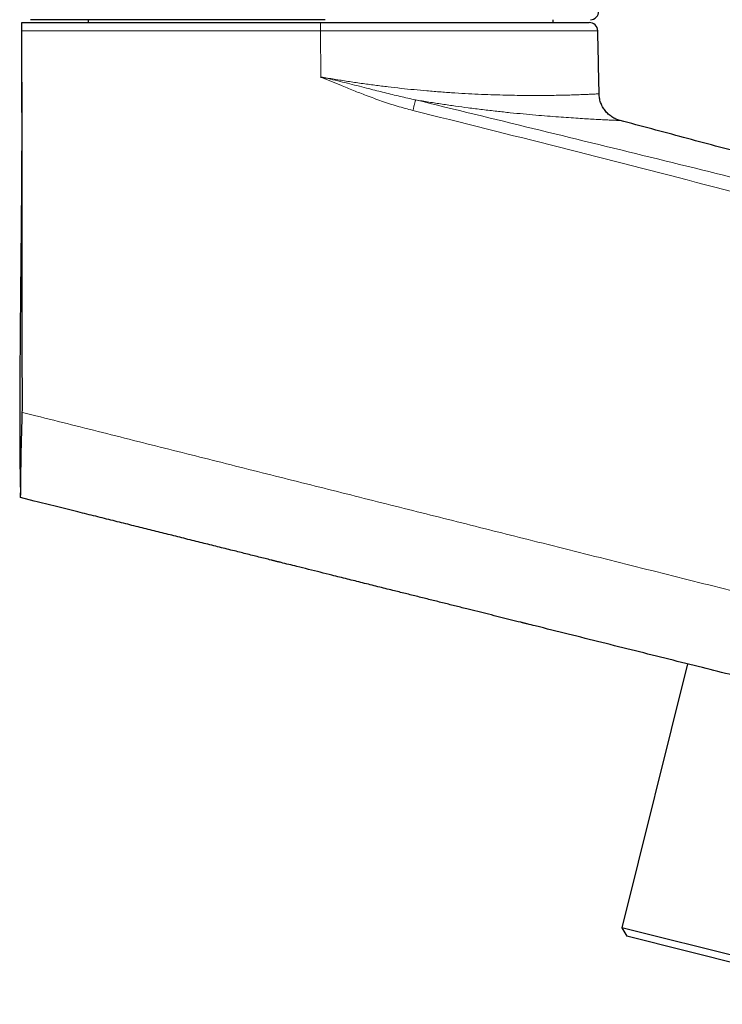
# Model space of a CAD drawing. Header units: millimetres. Extents: x 8 to 736, y 12 to 522.
# Tile 53 of 58: x 600 to 649, y 357 to 427. Entities that reach past the tile are written whole.
import ezdxf

# ---------------------------------------------------------------- set-up
doc = ezdxf.new("R2010")
doc.units = ezdxf.units.MM

msp = doc.modelspace()

# ---------------------------------------------------------------- linework, layer by layer
at = {"color": 7, "linetype": 'Continuous', "lineweight": 30}
for p, q in [((599.723, 426.985), (600.723, 426.985)), ((621.257, 427.185), (600.325, 427.185)), ((600.723, 426.985), (620.924, 426.985)), ((604.423, 427.185), (604.423, 426.985)), ((620.924, 426.985), (640.001, 426.985)), ((637.423, 426.985), (637.423, 427.185)), ((600.602, 393.024), (599.631, 393.266)), ((646.967, 381.464), (642.298, 362.737)), ((642.298, 362.737), (642.662, 362.131)), ((662.631, 357.668), (642.298, 362.737)), ((662.025, 357.304), (642.662, 362.131))]:
    msp.add_line(p, q, dxfattribs=at)
at = {"color": 252, "linetype": 'Continuous', "lineweight": 0}
for p, q in [((599.723, 426.399), (600.723, 426.399)), ((620.935, 423.124), (620.925, 426.399)), ((640.601, 426.399), (620.925, 426.399))]:
    msp.add_line(p, q, dxfattribs=at)
at = {"color": 252, "linetype": 'Continuous', "lineweight": 0, "flags": 128}
msp.add_lwpolyline([(600.723, 399.072), (600.238, 399.193), (599.754, 399.315)], dxfattribs=at)
at = {"color": 7, "linetype": 'Continuous', "lineweight": 30}
for centre, start, end in [((640.073, 427.785), 270, 0), ((640.001, 426.385), 1.39456, 90)]:
    msp.add_arc(centre, 0.6, start, end, dxfattribs=at)
for points, knots in [([(599.723, 426.399), (599.723, 426.416), (599.723, 426.449), (599.723, 426.499), (599.723, 426.548), (599.723, 426.597), (599.723, 426.643), (599.723, 426.687), (599.723, 426.73), (599.723, 426.77), (599.723, 426.808), (599.723, 426.842), (599.723, 426.874), (599.723, 426.902), (599.723, 426.925), (599.723, 426.945), (599.723, 426.961), (599.723, 426.974), (599.723, 426.983), (599.723, 426.984), (599.723, 426.985)], [0, 0, 0, 0, 0.053645, 0.107292, 0.162482, 0.21767, 0.271319, 0.324972, 0.380155, 0.435337, 0.489432, 0.543525, 0.59925, 0.654977, 0.708376, 0.761771, 0.81674, 0.871715, 0.935584, 1, 1, 1, 1]), ([(599.753, 399.315), (599.756, 399.541), (599.76, 399.992), (599.76, 400.669), (599.757, 401.346), (599.752, 402.023), (599.749, 403.038), (599.749, 404.392), (599.746, 406.085), (599.744, 407.777), (599.743, 409.47), (599.741, 411.162), (599.738, 412.855), (599.736, 414.548), (599.734, 416.241), (599.733, 417.934), (599.731, 419.627), (599.729, 421.32), (599.727, 423.014), (599.724, 424.707), (599.723, 425.835), (599.723, 426.399)], [0, 0, 0, 0, 0.024992, 0.049985, 0.074978, 0.099972, 0.124966, 0.187449, 0.249933, 0.312422, 0.374911, 0.437402, 0.499892, 0.562401, 0.624911, 0.687422, 0.749933, 0.812449, 0.874965, 0.937482, 1, 1, 1, 1]), ([(640.695, 421.928), (640.693, 422.054), (640.678, 422.846), (640.649, 424.302), (640.62, 425.666), (640.602, 426.365), (640.601, 426.4)], [0, 0, 0, 0, 0.084932, 0.531025, 0.977117, 1, 1, 1, 1]), ([(599.727, 422.743), (599.727, 422.734), (599.727, 422.703), (599.727, 422.645), (599.727, 422.57), (599.727, 422.492), (599.726, 422.414), (599.726, 422.333), (599.726, 422.251), (599.725, 422.168), (599.725, 422.082), (599.725, 421.993), (599.724, 421.902), (599.724, 421.809), (599.723, 421.714), (599.723, 421.617), (599.722, 421.518), (599.722, 421.417), (599.721, 421.314), (599.721, 421.209), (599.72, 421.102), (599.72, 420.993), (599.719, 420.882), (599.719, 420.77), (599.718, 420.658), (599.718, 420.548), (599.717, 420.439), (599.717, 420.329), (599.717, 420.217), (599.716, 420.104), (599.716, 419.984), (599.715, 419.859), (599.714, 419.728), (599.714, 419.595), (599.713, 419.459), (599.713, 419.322), (599.712, 419.182), (599.711, 419.041), (599.711, 418.897), (599.71, 418.752), (599.71, 418.604), (599.709, 418.454), (599.708, 418.303), (599.707, 418.149), (599.707, 417.993), (599.706, 417.835), (599.705, 417.675), (599.704, 417.513), (599.703, 417.349), (599.703, 417.183), (599.702, 417.015), (599.701, 416.852), (599.7, 416.694), (599.699, 416.542), (599.698, 416.389), (599.697, 416.234), (599.696, 416.077), (599.695, 415.919), (599.694, 415.759), (599.691, 415.33), (599.687, 414.631), (599.679, 413.663), (599.671, 412.691), (599.663, 411.717), (599.653, 410.74), (599.644, 409.779), (599.635, 408.835), (599.626, 407.908), (599.618, 406.979), (599.609, 406.049), (599.601, 405.119), (599.593, 404.189), (599.588, 403.447), (599.584, 402.892), (599.581, 402.53), (599.579, 402.173), (599.577, 401.824), (599.575, 401.484), (599.573, 401.153), (599.571, 400.833), (599.57, 400.524), (599.569, 400.226), (599.568, 399.94), (599.567, 399.688), (599.567, 399.468), (599.566, 399.28), (599.566, 399.119), (599.566, 398.981), (599.566, 398.862), (599.566, 398.735), (599.566, 398.591), (599.566, 398.429), (599.566, 398.249), (599.566, 398.057), (599.567, 397.855), (599.567, 397.642), (599.568, 397.431), (599.569, 397.223), (599.57, 397.02), (599.571, 396.808), (599.573, 396.606), (599.574, 396.413), (599.576, 396.231), (599.578, 396.046), (599.58, 395.861), (599.582, 395.68), (599.584, 395.505), (599.587, 395.34), (599.589, 395.182), (599.591, 395.033), (599.594, 394.893), (599.596, 394.763), (599.598, 394.642), (599.6, 394.532), (599.602, 394.429), (599.604, 394.333), (599.606, 394.246), (599.608, 394.162), (599.61, 394.081), (599.612, 394.001), (599.614, 393.926), (599.616, 393.854), (599.617, 393.783), (599.619, 393.716), (599.621, 393.655), (599.622, 393.601), (599.624, 393.553), (599.625, 393.511), (599.626, 393.477), (599.626, 393.451), (599.627, 393.44), (599.627, 393.435)], [0, 0, 0, 0, 0.00475, 0.018282, 0.031572, 0.044621, 0.05743, 0.069777, 0.081893, 0.093779, 0.105436, 0.117094, 0.128515, 0.139699, 0.150648, 0.161362, 0.171842, 0.182089, 0.192104, 0.20189, 0.211446, 0.220774, 0.229876, 0.238754, 0.247408, 0.255148, 0.262703, 0.270076, 0.277269, 0.284282, 0.29112, 0.298485, 0.30564, 0.312588, 0.319334, 0.325882, 0.332236, 0.338403, 0.344387, 0.350195, 0.355833, 0.36131, 0.366633, 0.371812, 0.376855, 0.381773, 0.386578, 0.391281, 0.395896, 0.400435, 0.404914, 0.409348, 0.413201, 0.417042, 0.42088, 0.424727, 0.428593, 0.432487, 0.436422, 0.440403, 0.464318, 0.488328, 0.512437, 0.536646, 0.56096, 0.585381, 0.608505, 0.631686, 0.654905, 0.678162, 0.701457, 0.72474, 0.748062, 0.757235, 0.7664, 0.775358, 0.784045, 0.792632, 0.800937, 0.80896, 0.816702, 0.824162, 0.831341, 0.838239, 0.843108, 0.847826, 0.852401, 0.855206, 0.85821, 0.861411, 0.86481, 0.869115, 0.873701, 0.87857, 0.88372, 0.889153, 0.894868, 0.899887, 0.905105, 0.910523, 0.916141, 0.920695, 0.925372, 0.930173, 0.934983, 0.939675, 0.944142, 0.948385, 0.952404, 0.956198, 0.959769, 0.963117, 0.966117, 0.968912, 0.971504, 0.973891, 0.976077, 0.97806, 0.980164, 0.982124, 0.98396, 0.985682, 0.987514, 0.989234, 0.990866, 0.99244, 0.993987, 0.995542, 0.997138, 0.998805, 1, 1, 1, 1]), ([(642.18, 420.033), (642.082, 420.064), (641.882, 420.127), (641.601, 420.282), (641.34, 420.482), (641.113, 420.727), (640.93, 421.005), (640.798, 421.306), (640.715, 421.616), (640.702, 421.825), (640.695, 421.928)], [0, 0, 0, 0, 0.119279, 0.24333, 0.37078, 0.5, 0.62922, 0.75667, 0.880721, 1, 1, 1, 1]), ([(660.241, 415.161), (658.737, 415.57), (655.729, 416.39), (651.214, 417.611), (646.698, 418.826), (643.686, 419.631), (642.18, 420.033)], [0, 0, 0, 0, 0.249999, 0.499998, 0.749999, 1, 1, 1, 1]), ([(599.631, 393.266), (599.63, 393.268), (599.628, 393.271), (599.624, 393.288), (599.623, 393.314), (599.623, 393.351), (599.625, 393.398), (599.628, 393.457), (599.631, 393.526), (599.634, 393.605), (599.637, 393.693), (599.639, 393.791), (599.642, 393.898), (599.643, 394.015), (599.645, 394.143), (599.647, 394.281), (599.648, 394.428), (599.65, 394.583), (599.652, 394.743), (599.653, 394.909), (599.655, 395.082), (599.657, 395.264), (599.659, 395.455), (599.661, 395.653), (599.664, 395.858), (599.667, 396.069), (599.67, 396.286), (599.675, 396.509), (599.68, 396.737), (599.686, 396.971), (599.693, 397.211), (599.701, 397.458), (599.708, 397.708), (599.715, 397.95), (599.722, 398.183), (599.729, 398.406), (599.736, 398.631), (599.743, 398.858), (599.749, 399.086), (599.752, 399.239), (599.753, 399.315)], [0, 0, 0, 0, 0.026114, 0.052227, 0.078512, 0.104797, 0.131642, 0.158487, 0.185535, 0.212582, 0.238698, 0.264814, 0.291117, 0.31742, 0.344305, 0.37119, 0.398273, 0.425356, 0.451327, 0.477298, 0.50344, 0.529583, 0.556257, 0.582931, 0.609785, 0.636638, 0.663499, 0.69036, 0.7174, 0.744439, 0.772044, 0.799649, 0.827449, 0.855249, 0.87923, 0.903219, 0.9272, 0.951464, 0.975736, 1, 1, 1, 1]), ([(669.731, 375.788), (668.283, 376.149), (665.387, 376.871), (661.045, 377.954), (656.705, 379.036), (652.369, 380.117), (647.89, 381.234), (643.271, 382.386), (639.314, 383.372), (636.753, 384.011), (635.748, 384.261), (635.495, 384.324), (635.404, 384.347), (635.314, 384.37), (635.224, 384.392), (634.916, 384.469), (634.383, 384.602), (633.624, 384.791), (632.853, 384.983), (632.076, 385.177), (631.271, 385.378), (630.438, 385.585), (629.575, 385.8), (628.705, 386.017), (627.827, 386.236), (626.941, 386.457), (625.993, 386.693), (624.983, 386.946), (623.908, 387.213), (622.822, 387.484), (621.819, 387.734), (620.901, 387.963), (620.068, 388.171), (619.139, 388.402), (618.446, 388.575), (617.992, 388.689), (617.88, 388.716), (617.78, 388.741), (617.69, 388.764), (617.6, 388.786), (617.51, 388.809), (617.304, 388.86), (616.98, 388.941), (616.536, 389.051), (616.085, 389.164), (615.625, 389.279), (615.157, 389.395), (614.666, 389.518), (614.151, 389.646), (613.613, 389.78), (613.066, 389.917), (612.508, 390.056), (611.941, 390.197), (611.365, 390.341), (610.795, 390.483), (610.234, 390.623), (609.68, 390.761), (609.118, 390.901), (608.548, 391.043), (607.97, 391.187), (607.384, 391.333), (606.79, 391.481), (606.188, 391.632), (605.578, 391.784), (604.959, 391.938), (604.333, 392.094), (603.66, 392.262), (602.939, 392.441), (602.17, 392.633), (601.39, 392.828), (600.866, 392.959), (600.602, 393.024)], [0, 0, 0, 0, 0.062868, 0.125694, 0.188476, 0.251217, 0.313915, 0.382834, 0.451702, 0.485622, 0.493978, 0.495291, 0.496604, 0.497917, 0.49923, 0.500498, 0.511286, 0.52233, 0.533473, 0.544714, 0.556054, 0.56841, 0.580881, 0.593466, 0.606167, 0.618982, 0.631913, 0.647299, 0.662846, 0.678551, 0.694417, 0.706367, 0.718406, 0.730534, 0.746679, 0.748501, 0.75023, 0.751525, 0.752826, 0.754131, 0.755442, 0.756759, 0.763061, 0.769481, 0.776017, 0.782669, 0.789439, 0.796325, 0.803969, 0.811753, 0.819676, 0.827737, 0.835937, 0.844276, 0.852754, 0.860647, 0.868657, 0.876783, 0.885026, 0.893386, 0.901862, 0.910455, 0.919165, 0.927991, 0.936934, 0.945994, 0.95517, 0.966134, 0.977261, 0.988549, 1, 1, 1, 1])]:
    msp.add_open_spline(points, degree=3, knots=knots, dxfattribs=at)
at = {"color": 252, "linetype": 'Continuous', "lineweight": 0}
msp.add_open_spline([(620.925, 426.399), (620.925, 426.425), (620.925, 426.477), (620.925, 426.552), (620.925, 426.625), (620.925, 426.694), (620.925, 426.758), (620.924, 426.815), (620.924, 426.866), (620.924, 426.908), (620.924, 426.942), (620.924, 426.967), (620.924, 426.982), (620.924, 426.984), (620.924, 426.985)], degree=3, dxfattribs=at)
for points, knots in [([(600.723, 426.399), (602.967, 426.399), (607.456, 426.399), (614.19, 426.399), (618.68, 426.399), (620.925, 426.399)], [0, 0, 0, 0, 0.333323, 0.666655, 1, 1, 1, 1]), ([(627.479, 420.74), (627.106, 420.839), (626.359, 421.037), (625.257, 421.403), (624.223, 421.781), (623.256, 422.16), (622.574, 422.438), (622.116, 422.627), (621.88, 422.724), (621.644, 422.823), (621.407, 422.918), (621.174, 423.022), (621.011, 423.069), (620.929, 423.092)], [0, 0, 0, 0, 0.166265, 0.332865, 0.499753, 0.640013, 0.780203, 0.816897, 0.85358, 0.890253, 0.926908, 0.963577, 1, 1, 1, 1]), ([(620.934, 423.117), (621.165, 423.068), (621.627, 422.969), (622.314, 422.804), (622.997, 422.635), (623.676, 422.463), (624.499, 422.252), (625.463, 422.006), (626.566, 421.733), (627.3, 421.574), (627.664, 421.495)], [0, 0, 0, 0, 0.102105, 0.203655, 0.30494, 0.405909, 0.506473, 0.672893, 0.837509, 1, 1, 1, 1]), ([(620.935, 423.124), (621.256, 423.069), (621.898, 422.958), (622.859, 422.807), (623.817, 422.665), (624.769, 422.536), (625.713, 422.418), (626.646, 422.311), (627.566, 422.217), (628.513, 422.13), (629.483, 422.052), (630.468, 421.984), (631.424, 421.929), (632.347, 421.885), (633.235, 421.852), (634.084, 421.829), (634.891, 421.815), (635.654, 421.807), (636.371, 421.806), (637.04, 421.81), (637.659, 421.818), (638.226, 421.829), (638.738, 421.843), (639.193, 421.857), (639.589, 421.872), (639.927, 421.886), (640.205, 421.899), (640.423, 421.91), (640.579, 421.919), (640.677, 421.926), (640.689, 421.927), (640.695, 421.928)], [0, 0, 0, 0, 0.0313979, 0.0627595, 0.0940882, 0.1253879, 0.1566629, 0.1879189, 0.2191629, 0.2503925, 0.2860662, 0.3217275, 0.357379, 0.3930215, 0.4286553, 0.4642815, 0.4999091, 0.5355583, 0.5712292, 0.6069181, 0.6426198, 0.6783291, 0.7140416, 0.7497543, 0.7854586, 0.8211618, 0.8568737, 0.8926035, 0.9283605, 0.9641552, 1, 1, 1, 1]), ([(627.479, 420.74), (627.489, 420.782), (627.51, 420.866), (627.54, 420.99), (627.57, 421.111), (627.597, 421.223), (627.621, 421.32), (627.641, 421.399), (627.656, 421.46), (627.662, 421.483), (627.664, 421.495)], [0, 0, 0, 0, 0.119053, 0.243061, 0.370607, 0.5, 0.629393, 0.756939, 0.880947, 1, 1, 1, 1]), ([(642.18, 420.033), (642.172, 420.033), (642.157, 420.034), (642.037, 420.038), (641.848, 420.045), (641.583, 420.057), (641.247, 420.072), (640.84, 420.093), (640.364, 420.118), (639.821, 420.149), (639.212, 420.186), (638.543, 420.23), (637.816, 420.282), (637.034, 420.342), (636.202, 420.412), (635.323, 420.492), (634.399, 420.582), (633.436, 420.685), (632.436, 420.801), (631.453, 420.925), (630.494, 421.054), (629.566, 421.189), (628.624, 421.334), (627.985, 421.441), (627.666, 421.495)], [0, 0, 0, 0, 0.047381, 0.094683, 0.141922, 0.189108, 0.236247, 0.283343, 0.330401, 0.377415, 0.424365, 0.471246, 0.51805, 0.56476, 0.611361, 0.657836, 0.704176, 0.750401, 0.796514, 0.842511, 0.882041, 0.92147, 0.960792, 1, 1, 1, 1]), ([(627.669, 421.494), (630.445, 420.818), (635.996, 419.467), (644.321, 417.43), (652.641, 415.38), (660.956, 413.314), (669.08, 411.276), (677.014, 409.264), (684.756, 407.277), (693.315, 405.053), (700.785, 403.081), (705.822, 401.734), (707.61, 401.253), (708.051, 401.135), (708.491, 401.017), (708.931, 400.898), (709.369, 400.78), (709.789, 400.667), (710.17, 400.564), (710.406, 400.5), (710.514, 400.471)], [0, 0, 0, 0, 0.100224, 0.200444, 0.300662, 0.40088, 0.501097, 0.594633, 0.688164, 0.781686, 0.905114, 0.959454, 0.964792, 0.970131, 0.97547, 0.98081, 0.986149, 0.9914, 0.996075, 1, 1, 1, 1]), ([(710.072, 398.616), (709.96, 398.648), (709.715, 398.718), (709.32, 398.829), (708.885, 398.952), (708.433, 399.079), (707.535, 399.332), (705.726, 399.84), (702.173, 400.838), (695.827, 402.615), (687.514, 404.928), (678.065, 407.527), (668.555, 410.11), (658.62, 412.766), (648.256, 415.481), (637.88, 418.148), (630.949, 419.875), (627.484, 420.739)], [0, 0, 0, 0, 0.004071, 0.0089493, 0.0144008, 0.0199239, 0.0254468, 0.0471404, 0.0858668, 0.1549883, 0.2784147, 0.3886424, 0.4988794, 0.6241533, 0.7494306, 0.8747122, 1, 1, 1, 1]), ([(671.282, 381.341), (669.321, 381.833), (665.4, 382.818), (659.517, 384.295), (653.635, 385.773), (647.752, 387.25), (641.869, 388.728), (636.266, 390.135), (630.943, 391.472), (625.902, 392.738), (620.862, 394.005), (615.825, 395.271), (610.79, 396.538), (605.756, 397.805), (602.4, 398.649), (600.723, 399.072)], [0, 0, 0, 0, 0.083376, 0.166752, 0.25013, 0.333507, 0.416886, 0.500264, 0.571728, 0.643174, 0.714591, 0.785973, 0.85733, 0.92867, 1, 1, 1, 1])]:
    msp.add_open_spline(points, degree=3, knots=knots, dxfattribs=at)

doc.saveas('drawing.dxf')
